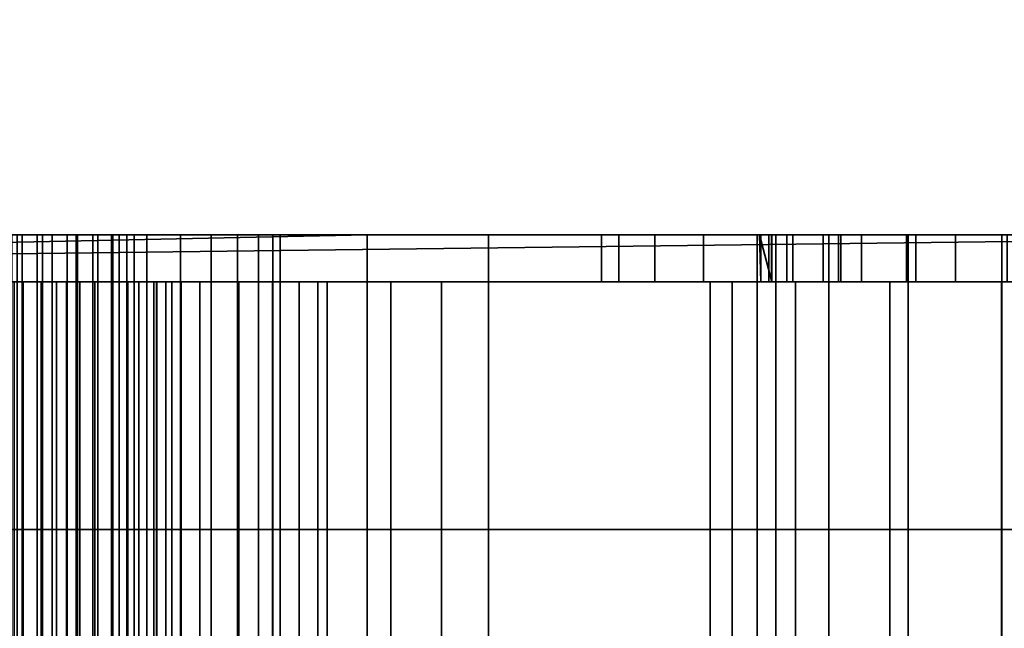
# Model space of a CAD drawing. Header units: millimetres. Extents: x -603 to 3703, y -121 to 193.
# Tile 36 of 256: x -375 to -354, y -20 to -7. Entities that reach past the tile are written whole.
import ezdxf

# ---------------------------------------------------------------- set-up
doc = ezdxf.new("R2010")
doc.units = ezdxf.units.MM
doc.layers.add('151', color=7, linetype='Continuous', true_color=0xffffff)

# ---------------------------------------------------------------- blocks, each defined once
blk = doc.blocks.new('UG_SURFACE_001')
at = {"layer": '151', "color": 252, "linetype": 'Continuous', "lineweight": 35}
for points in [[(603, -18, 2212.25), (603, 174.4, 2212.25), (-603, 174.4, 2212.25), (-603, -18, 2212.25)], [(-453, -18, 2062.25), (-453, 174.4, 2062.25), (453, 174.4, 2062.25), (453, -18, 2062.25)], [(603, -18, 2212.25), (-603, -18, 2212.25), (-453, -18, 2062.25), (453, -18, 2062.25)]]:
    blk.add_3dface(points, dxfattribs=at)
blk = doc.blocks.new('UG_SURFACE_002')
at = {"layer": '151', "color": 35, "linetype": 'Continuous', "lineweight": 35}
for points in [[(-409, -34, 2019), (409, -34, 2019), (409, 0, 2019), (-409, 0, 2019)], [(-409, -34), (-409, -2), (409, -2), (409, -34)]]:
    blk.add_3dface(points, dxfattribs=at)
blk = doc.blocks.new('UG_SURFACE_003')
at = {"layer": '151', "color": 252, "linetype": 'Continuous', "lineweight": 35}
for points in [[(-406, -11.75, 1756.9), (-375, -11.75, 1869.9), (-365, -11.75, 1859.9)], [(-365, -11.75, 1859.9), (-365, -11.75, 1766.9), (-375, -11.75, 1756.9), (-406, -11.75, 1756.9)], [(-403.3, -12.5, 967), (-406, -12.5, 967), (-406, -11.75, 967), (-367.575, -11.75, 967)], [(-406, -11.75, 266.9), (-375, -11.75, 379.9), (-365, -11.75, 369.9), (-365, -11.75, 276.9)], [(-365, -11.75, 276.9), (-375, -11.75, 266.9), (-406, -11.75, 266.9)], [(-367.575, -11.75, 1152), (-406, -11.75, 1152), (-406, -12.5, 1152), (-403.3, -12.5, 1152)], [(-403.3, -12.5, 1411), (-406, -12.5, 1411), (-406, -11.75, 1411), (-342.4, -11.75, 1411)], [(-406, -11.75, 1411), (-373.748, -11.75, 1429.479), (-372.252, -11.75, 1429.479), (-357.573, -11.75, 1417.427)], [(-357.573, -11.75, 1417.427), (-355.934, -11.75, 1416.331), (-406, -11.75, 1411)], [(-355.934, -11.75, 1416.331), (-354, -11.75, 1415.947), (-342.4, -11.75, 1411), (-406, -11.75, 1411)], [(-406, -11.75, 1411), (-375.116, -11.75, 1430.088), (-373.748, -11.75, 1429.479)], [(-406, -11.75, 1504.6), (-395.7, -11.75, 1504.6), (-373, -11.75, 1436.6), (-374.464, -11.75, 1436.289)], [(-374.464, -11.75, 1436.289), (-375.675, -11.75, 1435.409), (-406, -11.75, 1504.6)], [(-378.057, -11.75, 986.168), (-376.728, -11.75, 985.577), (-367.575, -11.75, 967), (-406, -11.75, 967)], [(-406, -11.75, 1033.95), (-367.575, -11.75, 1033.95), (-376, -11.75, 992.5), (-377.424, -11.75, 992.197)], [(-367.575, -11.75, 1033.95), (-406, -11.75, 1033.95), (-377.047, -11.75, 1085.577), (-375.591, -11.75, 1085.577)], [(-406, -11.75, 1152), (-367.575, -11.75, 1152), (-376.319, -11.75, 1092.5), (-377.742, -11.75, 1092.197)], [(-367.575, -27.25, 967), (-403.3, -26.5, 967), (-403.3, -12.5, 967), (-367.575, -11.75, 967)], [(-367.575, -11.75, 1152), (-403.3, -12.5, 1152), (-403.3, -26.5, 1152), (-367.575, -27.25, 1152)], [(-342.4, -11.75, 1411), (-342.4, -27.25, 1411), (-403.3, -26.5, 1411), (-403.3, -12.5, 1411)], [(-346.9, -27.25, 1506.1), (-346.9, -11.75, 1506.1), (-395.7, -11.75, 1506.1), (-395.7, -27.25, 1506.1)], [(-395.7, -11.75, 1506.1), (-346.9, -11.75, 1506.1), (-354, -11.75, 1449.65), (-357.524, -11.75, 1448.9)], [(-357.524, -11.75, 1448.9), (-360.437, -11.75, 1446.778), (-395.7, -11.75, 1506.1)], [(-371.536, -11.75, 1436.289), (-373, -11.75, 1436.6), (-395.7, -11.75, 1506.1), (-360.437, -11.75, 1446.778)], [(-395.7, -11.75, 1504.6), (-395.7, -11.75, 1506.1), (-373, -11.75, 1436.6)], [(-367.575, -11.75, 967), (-376.728, -11.75, 985.577), (-375.272, -11.75, 985.577)], [(-374.895, -11.75, 1092.197), (-376.319, -11.75, 1092.5), (-367.575, -11.75, 1152)], [(-376.319, -27.25, 1092.5), (-376.319, -11.75, 1092.5), (-374.895, -11.75, 1092.197), (-374.895, -27.25, 1092.197)], [(-374.576, -11.75, 992.197), (-376, -11.75, 992.5), (-367.575, -11.75, 1033.95)], [(-376, -27.25, 992.5), (-376, -11.75, 992.5), (-374.576, -11.75, 992.197), (-374.576, -27.25, 992.197)], [(-375.675, -27.25, 1435.409), (-375.675, -11.75, 1435.409), (-374.464, -11.75, 1436.289), (-374.464, -27.25, 1436.289)], [(-375.591, -11.75, 1085.577), (-374.262, -11.75, 1086.168), (-367.575, -11.75, 1033.95)], [(-374.262, -27.25, 1086.168), (-374.262, -11.75, 1086.168), (-375.591, -11.75, 1085.577), (-375.591, -27.25, 1085.577)], [(-367.575, -11.75, 967), (-375.272, -11.75, 985.577), (-373.943, -11.75, 986.168)], [(-373.943, -27.25, 986.168), (-373.943, -11.75, 986.168), (-375.272, -11.75, 985.577), (-375.272, -27.25, 985.577)], [(-373.748, -27.25, 1429.479), (-373.748, -11.75, 1429.479), (-375.116, -11.75, 1430.088), (-375.116, -27.25, 1430.088)], [(-375, -27.25, 1756.9), (-375, -11.75, 1756.9), (-365, -11.75, 1766.9), (-365, -27.25, 1766.9)], [(-365, -27.25, 1859.9), (-365, -11.75, 1859.9), (-375, -11.75, 1869.9), (-375, -27.25, 1869.9)], [(-375, -27.25, 266.9), (-375, -11.75, 266.9), (-365, -11.75, 276.9), (-365, -27.25, 276.9)], [(-365, -27.25, 369.9), (-365, -11.75, 369.9), (-375, -11.75, 379.9), (-375, -27.25, 379.9)], [(-367.575, -11.75, 1152), (-373.718, -11.75, 1091.342), (-374.895, -11.75, 1092.197)], [(-374.895, -27.25, 1092.197), (-374.895, -11.75, 1092.197), (-373.718, -11.75, 1091.342), (-373.718, -27.25, 1091.342)], [(-373.399, -11.75, 991.342), (-374.576, -11.75, 992.197), (-367.575, -11.75, 1033.95)], [(-374.576, -27.25, 992.197), (-374.576, -11.75, 992.197), (-373.399, -11.75, 991.342), (-373.399, -27.25, 991.342)], [(-374.464, -27.25, 1436.289), (-374.464, -11.75, 1436.289), (-373, -11.75, 1436.6), (-373, -27.25, 1436.6)], [(-367.575, -11.75, 1033.95), (-374.262, -11.75, 1086.168), (-373.288, -11.75, 1087.25)], [(-373.288, -27.25, 1087.25), (-373.288, -11.75, 1087.25), (-374.262, -11.75, 1086.168), (-374.262, -27.25, 1086.168)], [(-373.943, -11.75, 986.168), (-372.969, -11.75, 987.25), (-367.575, -11.75, 967)], [(-372.969, -27.25, 987.25), (-372.969, -11.75, 987.25), (-373.943, -11.75, 986.168), (-373.943, -27.25, 986.168)], [(-372.252, -27.25, 1429.479), (-372.252, -11.75, 1429.479), (-373.748, -11.75, 1429.479), (-373.748, -27.25, 1429.479)], [(-372.99, -11.75, 1090.082), (-373.718, -11.75, 1091.342), (-367.575, -11.75, 1152)], [(-373.718, -27.25, 1091.342), (-373.718, -11.75, 1091.342), (-372.99, -11.75, 1090.082), (-372.99, -27.25, 1090.082)], [(-372.671, -11.75, 990.082), (-373.399, -11.75, 991.342), (-367.575, -11.75, 1033.95)], [(-373.399, -27.25, 991.342), (-373.399, -11.75, 991.342), (-372.671, -11.75, 990.082), (-372.671, -27.25, 990.082)], [(-373.288, -11.75, 1087.25), (-372.838, -11.75, 1088.634), (-367.575, -11.75, 1033.95)], [(-372.838, -27.25, 1088.634), (-372.838, -11.75, 1088.634), (-373.288, -11.75, 1087.25), (-373.288, -27.25, 1087.25)], [(-373, -27.25, 1436.6), (-373, -11.75, 1436.6), (-371.536, -11.75, 1436.289), (-371.536, -27.25, 1436.289)], [(-372.838, -11.75, 1088.634), (-372.99, -11.75, 1090.082), (-367.575, -11.75, 1152)], [(-372.99, -27.25, 1090.082), (-372.99, -11.75, 1090.082), (-372.838, -11.75, 1088.634), (-372.838, -27.25, 1088.634)], [(-367.575, -11.75, 967), (-372.969, -11.75, 987.25), (-372.519, -11.75, 988.634)], [(-372.519, -27.25, 988.634), (-372.519, -11.75, 988.634), (-372.969, -11.75, 987.25), (-372.969, -27.25, 987.25)], [(-367.575, -11.75, 1152), (-367.575, -11.75, 1033.95), (-372.838, -11.75, 1088.634)], [(-372.519, -11.75, 988.634), (-372.671, -11.75, 990.082), (-367.575, -11.75, 1033.95), (-367.575, -11.75, 967)], [(-372.671, -27.25, 990.082), (-372.671, -11.75, 990.082), (-372.519, -11.75, 988.634), (-372.519, -27.25, 988.634)], [(-359.053, -11.75, 1421), (-372.252, -11.75, 1429.479), (-370.884, -11.75, 1430.088)], [(-359.053, -11.75, 1421), (-358.669, -11.75, 1419.066), (-372.252, -11.75, 1429.479)], [(-358.669, -11.75, 1419.066), (-357.573, -11.75, 1417.427), (-372.252, -11.75, 1429.479)], [(-370.884, -27.25, 1430.088), (-370.884, -11.75, 1430.088), (-372.252, -11.75, 1429.479), (-372.252, -27.25, 1429.479)], [(-360.437, -11.75, 1446.778), (-362.233, -11.75, 1443.655), (-370.325, -11.75, 1435.409), (-371.536, -11.75, 1436.289)], [(-371.536, -27.25, 1436.289), (-371.536, -11.75, 1436.289), (-370.325, -11.75, 1435.409), (-370.325, -27.25, 1435.409)], [(-370.884, -11.75, 1430.088), (-361.475, -11.75, 1436.647), (-359.053, -11.75, 1433.98), (-359.053, -11.75, 1421)], [(-361.475, -11.75, 1436.647), (-370.884, -11.75, 1430.088), (-369.882, -11.75, 1431.2)], [(-369.882, -27.25, 1431.2), (-369.882, -11.75, 1431.2), (-370.884, -11.75, 1430.088), (-370.884, -27.25, 1430.088)], [(-369.576, -11.75, 1434.112), (-370.325, -11.75, 1435.409), (-362.233, -11.75, 1443.655)], [(-370.325, -27.25, 1435.409), (-370.325, -11.75, 1435.409), (-369.576, -11.75, 1434.112), (-369.576, -27.25, 1434.112)], [(-369.882, -11.75, 1431.2), (-362.233, -11.75, 1443.655), (-362.6, -11.75, 1440.07)], [(-362.233, -11.75, 1443.655), (-369.882, -11.75, 1431.2), (-369.42, -11.75, 1432.624)], [(-369.882, -11.75, 1431.2), (-362.6, -11.75, 1440.07), (-361.475, -11.75, 1436.647)], [(-369.42, -27.25, 1432.624), (-369.42, -11.75, 1432.624), (-369.882, -11.75, 1431.2), (-369.882, -27.25, 1431.2)], [(-362.233, -11.75, 1443.655), (-369.42, -11.75, 1432.624), (-369.576, -11.75, 1434.112)], [(-369.576, -27.25, 1434.112), (-369.576, -11.75, 1434.112), (-369.42, -11.75, 1432.624), (-369.42, -27.25, 1432.624)], [(-367.575, -11.75, 967), (-347.5, -11.75, 967), (-347.5, -27.25, 967), (-367.575, -27.25, 967)], [(-367.575, -27.25, 1152), (-359.3, -27.25, 1152), (-359.3, -11.75, 1152), (-367.575, -11.75, 1152)], [(-339.5, -11.75, 1033.95), (-367.575, -11.75, 1033.95), (-355.092, -11.75, 1062.365), (-352.908, -11.75, 1062.365)], [(-367.575, -11.75, 1033.95), (-357.086, -11.75, 1063.253), (-355.092, -11.75, 1062.365)], [(-367.575, -11.75, 1033.95), (-367.575, -11.75, 1152), (-358.993, -11.75, 1069.122), (-359.25, -11.75, 1067.5)], [(-367.575, -11.75, 1033.95), (-358.547, -11.75, 1064.875), (-357.086, -11.75, 1063.253)], [(-359.25, -11.75, 1067.5), (-359.221, -11.75, 1066.951), (-367.575, -11.75, 1033.95)], [(-367.575, -11.75, 1152), (-357.902, -11.75, 1071.013), (-358.993, -11.75, 1069.122)], [(-367.575, -11.75, 1152), (-359, -11.75, 1094), (-359, -11.75, 1084)], [(-367.575, -11.75, 1152), (-359.3, -11.75, 1152), (-359.3, -11.75, 1132)], [(-359.221, -11.75, 1066.951), (-358.547, -11.75, 1064.875), (-367.575, -11.75, 1033.95)], [(-359, -11.75, 1084), (-357.902, -11.75, 1071.013), (-367.575, -11.75, 1152)], [(-359.3, -11.75, 1132), (-358.905, -11.75, 1130.013), (-359, -11.75, 1094), (-367.575, -11.75, 1152)], [(-347.5, -11.75, 967), (-367.575, -11.75, 967), (-355.934, -11.75, 972.331), (-354, -11.75, 971.947)], [(-367.575, -11.75, 967), (-358.669, -11.75, 975.066), (-357.573, -11.75, 973.427)], [(-367.575, -11.75, 967), (-361.475, -11.75, 992.647), (-359.053, -11.75, 989.98), (-359.053, -11.75, 977)], [(-359.053, -11.75, 977), (-358.669, -11.75, 975.066), (-367.575, -11.75, 967)], [(-357.573, -11.75, 973.427), (-355.934, -11.75, 972.331), (-367.575, -11.75, 967)], [(-367.575, -11.75, 967), (-362.6, -11.75, 996.07), (-361.475, -11.75, 992.647)], [(-367.575, -11.75, 967), (-367.575, -11.75, 1033.95), (-362.233, -11.75, 999.655), (-362.6, -11.75, 996.07)], [(-367.575, -11.75, 1033.95), (-354, -11.75, 1005.65), (-357.524, -11.75, 1004.9)], [(-357.524, -11.75, 1004.9), (-360.437, -11.75, 1002.779), (-367.575, -11.75, 1033.95)], [(-360.437, -11.75, 1002.779), (-362.233, -11.75, 999.655), (-367.575, -11.75, 1033.95)], [(-350.476, -11.75, 1004.9), (-354, -11.75, 1005.65), (-367.575, -11.75, 1033.95), (-339.5, -11.75, 1033.95)], [(-365, -27.25, 1766.9), (-365, -11.75, 1766.9), (-365, -11.75, 1859.9), (-365, -27.25, 1859.9)], [(-365, -27.25, 276.9), (-365, -11.75, 276.9), (-365, -11.75, 369.9), (-365, -27.25, 369.9)], [(-362.6, -12.75, 1440.07), (-362.6, -11.75, 1440.07), (-362.233, -11.75, 1443.655), (-362.233, -12.75, 1443.655)], [(-361.475, -12.75, 1436.647), (-361.475, -11.75, 1436.647), (-362.6, -11.75, 1440.07), (-362.6, -12.75, 1440.07)], [(-362.6, -12.75, 996.07), (-362.6, -11.75, 996.07), (-362.233, -11.75, 999.655), (-362.233, -12.75, 999.655)], [(-361.475, -12.75, 992.647), (-361.475, -11.75, 992.647), (-362.6, -11.75, 996.07), (-362.6, -12.75, 996.07)], [(-362.233, -12.75, 1443.655), (-362.233, -11.75, 1443.655), (-360.437, -11.75, 1446.778), (-360.437, -12.75, 1446.778)], [(-362.233, -12.75, 999.655), (-362.233, -11.75, 999.655), (-360.437, -11.75, 1002.779), (-360.437, -12.75, 1002.779)], [(-359.053, -12.75, 1433.98), (-359.053, -11.75, 1433.98), (-361.475, -11.75, 1436.647), (-361.475, -12.75, 1436.647)], [(-359.053, -12.75, 989.98), (-359.053, -11.75, 989.98), (-361.475, -11.75, 992.647), (-361.475, -12.75, 992.647)], [(-360.437, -12.75, 1446.778), (-360.437, -11.75, 1446.778), (-357.524, -11.75, 1448.9), (-357.524, -12.75, 1448.9)], [(-360.437, -12.75, 1002.779), (-360.437, -11.75, 1002.779), (-357.524, -11.75, 1004.9), (-357.524, -12.75, 1004.9)], [(-359.3, -27.25, 1132), (-359.3, -11.75, 1132), (-359.3, -11.75, 1152), (-359.3, -27.25, 1152)], [(-358.905, -27.25, 1130.013), (-358.905, -11.75, 1130.013), (-359.3, -11.75, 1132), (-359.3, -27.25, 1132)], [(-358.993, -12.75, 1069.122), (-359.221, -12.75, 1066.951), (-359.25, -11.75, 1067.5)], [(-359.221, -12.75, 1066.951), (-359.221, -11.75, 1066.951), (-359.25, -11.75, 1067.5)], [(-359.25, -11.75, 1067.5), (-358.993, -11.75, 1069.122), (-358.993, -12.75, 1069.122)], [(-358.547, -12.75, 1064.875), (-358.547, -11.75, 1064.875), (-359.221, -11.75, 1066.951), (-359.221, -12.75, 1066.951)], [(-359.053, -12.75, 1433.98), (-359.053, -12.75, 1421), (-359.053, -11.75, 1421), (-359.053, -11.75, 1433.98)], [(-358.669, -12.75, 1419.066), (-358.669, -11.75, 1419.066), (-359.053, -11.75, 1421), (-359.053, -12.75, 1421)], [(-359.053, -12.75, 989.98), (-359.053, -12.75, 977), (-359.053, -11.75, 977), (-359.053, -11.75, 989.98)], [(-358.669, -12.75, 975.066), (-358.669, -11.75, 975.066), (-359.053, -11.75, 977), (-359.053, -12.75, 977)], [(-359, -11.75, 1084), (-354, -11.75, 1072.75), (-356.135, -11.75, 1072.296)], [(-359, -11.75, 1094), (-356.099, -11.75, 1127.2), (-354.113, -11.75, 1126.8)], [(-358.905, -11.75, 1130.013), (-357.782, -11.75, 1128.328), (-359, -11.75, 1094)], [(-359, -11.75, 1084), (-356.135, -11.75, 1072.296), (-357.902, -11.75, 1071.013)], [(-357.782, -11.75, 1128.328), (-356.099, -11.75, 1127.2), (-359, -11.75, 1094)], [(-351.865, -11.75, 1072.296), (-354, -11.75, 1072.75), (-359, -11.75, 1084), (-349, -11.75, 1084)], [(-354.113, -11.75, 1126.8), (-352.125, -11.75, 1127.19), (-349, -11.75, 1094), (-359, -11.75, 1094)], [(-349, -12.75, 1094), (-359, -12.75, 1094), (-359, -11.75, 1094), (-349, -11.75, 1094)], [(-359, -12.75, 1094), (-359, -12.75, 1084), (-359, -11.75, 1084), (-359, -11.75, 1094)], [(-359, -12.75, 1084), (-349, -12.75, 1084), (-349, -11.75, 1084), (-359, -11.75, 1084)], [(-358.993, -12.75, 1069.122), (-358.993, -11.75, 1069.122), (-357.902, -11.75, 1071.013), (-357.902, -12.75, 1071.013)], [(-357.782, -27.25, 1128.328), (-357.782, -11.75, 1128.328), (-358.905, -11.75, 1130.013), (-358.905, -27.25, 1130.013)], [(-357.573, -12.75, 1417.427), (-357.573, -11.75, 1417.427), (-358.669, -11.75, 1419.066), (-358.669, -12.75, 1419.066)], [(-357.573, -12.75, 973.427), (-357.573, -11.75, 973.427), (-358.669, -11.75, 975.066), (-358.669, -12.75, 975.066)], [(-357.086, -12.75, 1063.253), (-357.086, -11.75, 1063.253), (-358.547, -11.75, 1064.875), (-358.547, -12.75, 1064.875)], [(-357.902, -12.75, 1071.013), (-357.902, -11.75, 1071.013), (-356.135, -11.75, 1072.296), (-356.135, -12.75, 1072.296)], [(-356.099, -27.25, 1127.2), (-356.099, -11.75, 1127.2), (-357.782, -11.75, 1128.328), (-357.782, -27.25, 1128.328)], [(-355.934, -12.75, 1416.331), (-355.934, -11.75, 1416.331), (-357.573, -11.75, 1417.427), (-357.573, -12.75, 1417.427)], [(-355.934, -12.75, 972.331), (-355.934, -11.75, 972.331), (-357.573, -11.75, 973.427), (-357.573, -12.75, 973.427)], [(-357.524, -12.75, 1448.9), (-357.524, -11.75, 1448.9), (-354, -11.75, 1449.65), (-354, -12.75, 1449.65)], [(-357.524, -12.75, 1004.9), (-357.524, -11.75, 1004.9), (-354, -11.75, 1005.65), (-354, -12.75, 1005.65)], [(-355.092, -12.75, 1062.365), (-355.092, -11.75, 1062.365), (-357.086, -11.75, 1063.253), (-357.086, -12.75, 1063.253)], [(-356.135, -12.75, 1072.296), (-356.135, -11.75, 1072.296), (-354, -11.75, 1072.75), (-354, -12.75, 1072.75)], [(-354.113, -27.25, 1126.8), (-354.113, -11.75, 1126.8), (-356.099, -11.75, 1127.2), (-356.099, -27.25, 1127.2)], [(-354, -12.75, 1415.947), (-354, -11.75, 1415.947), (-355.934, -11.75, 1416.331), (-355.934, -12.75, 1416.331)], [(-354, -12.75, 971.947), (-354, -11.75, 971.947), (-355.934, -11.75, 972.331), (-355.934, -12.75, 972.331)], [(-352.908, -12.75, 1062.365), (-352.908, -11.75, 1062.365), (-355.092, -11.75, 1062.365), (-355.092, -12.75, 1062.365)], [(-352.125, -27.25, 1127.19), (-352.125, -11.75, 1127.19), (-354.113, -11.75, 1126.8), (-354.113, -27.25, 1126.8)], [(-408, -12.75, 1412), (-355.934, -12.75, 1416.331), (-357.573, -12.75, 1417.427)], [(-377.375, -12.75, 1434.421), (-376.418, -12.75, 1436.078), (-347.9, -12.75, 1503.6), (-408, -12.75, 1412)], [(-408, -12.75, 1412), (-342.814, -12.75, 1412), (-354, -12.75, 1415.947), (-355.934, -12.75, 1416.331)], [(-357.573, -12.75, 1417.427), (-372.044, -12.75, 1428.501), (-373.956, -12.75, 1428.501), (-408, -12.75, 1412)], [(-373.956, -12.75, 1428.501), (-375.704, -12.75, 1429.278), (-408, -12.75, 1412)], [(-408, -12.75, 1412), (-347.9, -12.75, 1503.6), (-394.7, -12.75, 1503.6)], [(-342.814, -26.25, 1412), (-342.814, -12.75, 1412), (-408, -12.75, 1412), (-408, -26.25, 1412)], [(-367.075, -12.75, 1033.95), (-408, -12.75, 1033.95), (-377.83, -12.75, 993.111), (-376, -12.75, 993.5)], [(-376.936, -12.75, 984.598), (-378.645, -12.75, 985.359), (-408, -12.75, 968), (-367.075, -12.75, 968)], [(-408, -12.75, 1033.95), (-367.075, -12.75, 1033.95), (-375.383, -12.75, 1084.598), (-377.255, -12.75, 1084.598)], [(-367.075, -12.75, 1151), (-408, -12.75, 1151), (-378.149, -12.75, 1093.111), (-376.319, -12.75, 1093.5)], [(-367.075, -12.75, 968), (-408, -12.75, 968), (-408, -26.25, 968), (-367.075, -26.25, 968)], [(-367.075, -26.25, 1151), (-408, -26.25, 1151), (-408, -12.75, 1151), (-367.075, -12.75, 1151)], [(-403.3, -12.75, 1757.9), (-375.414, -12.75, 1757.9), (-366, -12.75, 1767.314)], [(-366, -12.75, 1767.314), (-366, -12.75, 1859.486), (-375.414, -12.75, 1868.9), (-403.3, -12.75, 1757.9)], [(-403.3, -12.75, 267.9), (-375.414, -12.75, 267.9), (-366, -12.75, 277.314)], [(-366, -12.75, 277.314), (-366, -12.75, 369.486), (-375.414, -12.75, 378.9), (-403.3, -12.75, 267.9)], [(-347.9, -12.75, 1503.6), (-347.9, -12.75, 1505.1), (-394.7, -12.75, 1505.1), (-394.7, -12.75, 1503.6)], [(-394.7, -26.25, 1505.1), (-394.7, -12.75, 1505.1), (-347.9, -12.75, 1505.1), (-347.9, -26.25, 1505.1)], [(-367.075, -12.75, 968), (-375.064, -12.75, 984.598), (-376.936, -12.75, 984.598)], [(-347.9, -12.75, 1503.6), (-376.418, -12.75, 1436.078), (-374.871, -12.75, 1437.202)], [(-374.871, -26.25, 1437.202), (-374.871, -12.75, 1437.202), (-376.418, -12.75, 1436.078), (-376.418, -26.25, 1436.078)], [(-367.075, -12.75, 1151), (-376.319, -12.75, 1093.5), (-374.489, -12.75, 1093.111)], [(-374.489, -26.25, 1093.111), (-374.489, -12.75, 1093.111), (-376.319, -12.75, 1093.5), (-376.319, -26.25, 1093.5)], [(-376, -12.75, 993.5), (-374.17, -12.75, 993.111), (-367.075, -12.75, 1033.95)], [(-374.17, -26.25, 993.111), (-374.17, -12.75, 993.111), (-376, -12.75, 993.5), (-376, -26.25, 993.5)], [(-375.704, -26.25, 1429.278), (-375.704, -12.75, 1429.278), (-373.956, -12.75, 1428.501), (-373.956, -26.25, 1428.501)], [(-366, -26.25, 1767.314), (-366, -12.75, 1767.314), (-375.414, -12.75, 1757.9), (-375.414, -26.25, 1757.9)], [(-375.414, -26.25, 1868.9), (-375.414, -12.75, 1868.9), (-366, -12.75, 1859.486), (-366, -26.25, 1859.486)], [(-366, -26.25, 277.314), (-366, -12.75, 277.314), (-375.414, -12.75, 267.9), (-375.414, -26.25, 267.9)], [(-375.414, -26.25, 378.9), (-375.414, -12.75, 378.9), (-366, -12.75, 369.486), (-366, -26.25, 369.486)], [(-373.674, -12.75, 1085.359), (-375.383, -12.75, 1084.598), (-367.075, -12.75, 1033.95)], [(-375.383, -26.25, 1084.598), (-375.383, -12.75, 1084.598), (-373.674, -12.75, 1085.359), (-373.674, -26.25, 1085.359)], [(-373.355, -12.75, 985.359), (-375.064, -12.75, 984.598), (-367.075, -12.75, 968)], [(-375.064, -26.25, 984.598), (-375.064, -12.75, 984.598), (-373.355, -12.75, 985.359), (-373.355, -26.25, 985.359)], [(-362.6, -12.75, 1440.07), (-374.871, -12.75, 1437.202), (-373, -12.75, 1437.6)], [(-374.871, -12.75, 1437.202), (-362.233, -12.75, 1443.655), (-360.437, -12.75, 1446.778), (-347.9, -12.75, 1503.6)], [(-362.6, -12.75, 1440.07), (-362.233, -12.75, 1443.655), (-374.871, -12.75, 1437.202)], [(-373, -26.25, 1437.6), (-373, -12.75, 1437.6), (-374.871, -12.75, 1437.202), (-374.871, -26.25, 1437.202)], [(-374.489, -12.75, 1093.111), (-372.975, -12.75, 1092.011), (-367.075, -12.75, 1151)], [(-372.975, -26.25, 1092.011), (-372.975, -12.75, 1092.011), (-374.489, -12.75, 1093.111), (-374.489, -26.25, 1093.111)], [(-367.075, -12.75, 1033.95), (-374.17, -12.75, 993.111), (-372.656, -12.75, 992.011)], [(-372.656, -26.25, 992.011), (-372.656, -12.75, 992.011), (-374.17, -12.75, 993.111), (-374.17, -26.25, 993.111)], [(-373.956, -26.25, 1428.501), (-373.956, -12.75, 1428.501), (-372.044, -12.75, 1428.501), (-372.044, -26.25, 1428.501)], [(-367.075, -12.75, 1033.95), (-372.422, -12.75, 1086.75), (-373.674, -12.75, 1085.359)], [(-373.674, -26.25, 1085.359), (-373.674, -12.75, 1085.359), (-372.422, -12.75, 1086.75), (-372.422, -26.25, 1086.75)], [(-372.103, -12.75, 986.75), (-373.355, -12.75, 985.359), (-367.075, -12.75, 968)], [(-373.355, -26.25, 985.359), (-373.355, -12.75, 985.359), (-372.103, -12.75, 986.75), (-372.103, -26.25, 986.75)], [(-373, -12.75, 1437.6), (-371.129, -12.75, 1437.202), (-362.6, -12.75, 1440.07)], [(-371.129, -26.25, 1437.202), (-371.129, -12.75, 1437.202), (-373, -12.75, 1437.6), (-373, -26.25, 1437.6)], [(-367.075, -12.75, 1151), (-372.975, -12.75, 1092.011), (-372.039, -12.75, 1090.391)], [(-372.039, -26.25, 1090.391), (-372.039, -12.75, 1090.391), (-372.975, -12.75, 1092.011), (-372.975, -26.25, 1092.011)], [(-372.656, -12.75, 992.011), (-371.72, -12.75, 990.391), (-367.075, -12.75, 1033.95)], [(-371.72, -26.25, 990.391), (-371.72, -12.75, 990.391), (-372.656, -12.75, 992.011), (-372.656, -26.25, 992.011)], [(-371.844, -12.75, 1088.53), (-372.422, -12.75, 1086.75), (-367.075, -12.75, 1033.95)], [(-372.422, -26.25, 1086.75), (-372.422, -12.75, 1086.75), (-371.844, -12.75, 1088.53), (-371.844, -26.25, 1088.53)], [(-371.525, -12.75, 988.53), (-372.103, -12.75, 986.75), (-367.075, -12.75, 968)], [(-372.103, -26.25, 986.75), (-372.103, -12.75, 986.75), (-371.525, -12.75, 988.53), (-371.525, -26.25, 988.53)], [(-370.296, -12.75, 1429.278), (-372.044, -12.75, 1428.501), (-357.573, -12.75, 1417.427)], [(-372.044, -26.25, 1428.501), (-372.044, -12.75, 1428.501), (-370.296, -12.75, 1429.278), (-370.296, -26.25, 1429.278)], [(-367.075, -12.75, 1151), (-372.039, -12.75, 1090.391), (-371.844, -12.75, 1088.53)], [(-371.844, -26.25, 1088.53), (-371.844, -12.75, 1088.53), (-372.039, -12.75, 1090.391), (-372.039, -26.25, 1090.391)], [(-371.844, -12.75, 1088.53), (-367.075, -12.75, 1033.95), (-367.075, -12.75, 1151)], [(-367.075, -12.75, 968), (-367.075, -12.75, 1033.95), (-371.72, -12.75, 990.391), (-371.525, -12.75, 988.53)], [(-371.525, -26.25, 988.53), (-371.525, -12.75, 988.53), (-371.72, -12.75, 990.391), (-371.72, -26.25, 990.391)], [(-371.129, -12.75, 1437.202), (-369.582, -12.75, 1436.078), (-362.6, -12.75, 1440.07)], [(-369.582, -26.25, 1436.078), (-369.582, -12.75, 1436.078), (-371.129, -12.75, 1437.202), (-371.129, -26.25, 1437.202)], [(-370.296, -12.75, 1429.278), (-357.573, -12.75, 1417.427), (-358.669, -12.75, 1419.066)], [(-358.669, -12.75, 1419.066), (-359.053, -12.75, 1421), (-369.016, -12.75, 1430.7), (-370.296, -12.75, 1429.278)], [(-370.296, -26.25, 1429.278), (-370.296, -12.75, 1429.278), (-369.016, -12.75, 1430.7), (-369.016, -26.25, 1430.7)], [(-361.475, -12.75, 1436.647), (-362.6, -12.75, 1440.07), (-369.582, -12.75, 1436.078), (-368.625, -12.75, 1434.421)], [(-368.625, -26.25, 1434.421), (-368.625, -12.75, 1434.421), (-369.582, -12.75, 1436.078), (-369.582, -26.25, 1436.078)], [(-368.425, -12.75, 1432.519), (-369.016, -12.75, 1430.7), (-359.053, -12.75, 1421)], [(-369.016, -26.25, 1430.7), (-369.016, -12.75, 1430.7), (-368.425, -12.75, 1432.519), (-368.425, -26.25, 1432.519)], [(-368.625, -12.75, 1434.421), (-368.425, -12.75, 1432.519), (-361.475, -12.75, 1436.647)], [(-368.425, -26.25, 1432.519), (-368.425, -12.75, 1432.519), (-368.625, -12.75, 1434.421), (-368.625, -26.25, 1434.421)], [(-359.053, -12.75, 1421), (-359.053, -12.75, 1433.98), (-361.475, -12.75, 1436.647), (-368.425, -12.75, 1432.519)], [(-367.075, -12.75, 1151), (-359, -12.75, 1094), (-359.83, -12.75, 1129.631), (-360.3, -12.75, 1132)], [(-367.075, -12.75, 1033.95), (-358.547, -12.75, 1064.875), (-359.221, -12.75, 1066.951)], [(-367.075, -12.75, 1033.95), (-340.5, -12.75, 1033.95), (-352.908, -12.75, 1062.365), (-355.092, -12.75, 1062.365)], [(-360.3, -12.75, 1132), (-360.3, -12.75, 1151), (-367.075, -12.75, 1151)], [(-359.221, -12.75, 1066.951), (-358.993, -12.75, 1069.122), (-359, -12.75, 1084), (-367.075, -12.75, 1033.95)], [(-355.092, -12.75, 1062.365), (-357.086, -12.75, 1063.253), (-367.075, -12.75, 1033.95)], [(-367.075, -12.75, 1151), (-367.075, -12.75, 1033.95), (-359, -12.75, 1084), (-359, -12.75, 1094)], [(-357.086, -12.75, 1063.253), (-358.547, -12.75, 1064.875), (-367.075, -12.75, 1033.95)], [(-367.075, -12.75, 968), (-358.669, -12.75, 975.066), (-359.053, -12.75, 977)], [(-367.075, -12.75, 968), (-355.934, -12.75, 972.331), (-357.573, -12.75, 973.427)], [(-357.573, -12.75, 973.427), (-358.669, -12.75, 975.066), (-367.075, -12.75, 968)], [(-340.5, -12.75, 1033.95), (-367.075, -12.75, 1033.95), (-354, -12.75, 1005.65), (-350.476, -12.75, 1004.9)], [(-367.075, -12.75, 1033.95), (-360.437, -12.75, 1002.779), (-357.524, -12.75, 1004.9)], [(-367.075, -12.75, 968), (-347.914, -12.75, 968), (-354, -12.75, 971.947), (-355.934, -12.75, 972.331)], [(-357.524, -12.75, 1004.9), (-354, -12.75, 1005.65), (-367.075, -12.75, 1033.95)], [(-359.053, -12.75, 977), (-359.053, -12.75, 989.98), (-361.475, -12.75, 992.647), (-367.075, -12.75, 968)], [(-367.075, -12.75, 1033.95), (-362.233, -12.75, 999.655), (-360.437, -12.75, 1002.779)], [(-361.475, -12.75, 992.647), (-362.6, -12.75, 996.07), (-367.075, -12.75, 968)], [(-362.6, -12.75, 996.07), (-362.233, -12.75, 999.655), (-367.075, -12.75, 1033.95), (-367.075, -12.75, 968)], [(-367.075, -26.25, 968), (-347.914, -26.25, 968), (-347.914, -12.75, 968), (-367.075, -12.75, 968)], [(-367.075, -12.75, 1151), (-360.3, -12.75, 1151), (-360.3, -26.25, 1151), (-367.075, -26.25, 1151)], [(-366, -26.25, 1859.486), (-366, -12.75, 1859.486), (-366, -12.75, 1767.314), (-366, -26.25, 1767.314)], [(-366, -26.25, 369.486), (-366, -12.75, 369.486), (-366, -12.75, 277.314), (-366, -26.25, 277.314)], [(-347.9, -12.75, 1503.6), (-360.437, -12.75, 1446.778), (-357.524, -12.75, 1448.9)], [(-360.3, -26.25, 1151), (-360.3, -12.75, 1151), (-360.3, -12.75, 1132), (-360.3, -26.25, 1132)], [(-360.3, -26.25, 1132), (-360.3, -12.75, 1132), (-359.83, -12.75, 1129.631), (-359.83, -26.25, 1129.631)], [(-358.49, -12.75, 1127.621), (-359.83, -12.75, 1129.631), (-359, -12.75, 1094)], [(-359.83, -26.25, 1129.631), (-359.83, -12.75, 1129.631), (-358.49, -12.75, 1127.621), (-358.49, -26.25, 1127.621)], [(-359, -12.75, 1094), (-349, -12.75, 1094), (-351.745, -12.75, 1126.265), (-354.116, -12.75, 1125.8)], [(-359, -12.75, 1094), (-356.483, -12.75, 1126.276), (-358.49, -12.75, 1127.621)], [(-354.116, -12.75, 1125.8), (-356.483, -12.75, 1126.276), (-359, -12.75, 1094)], [(-359, -12.75, 1084), (-358.993, -12.75, 1069.122), (-357.902, -12.75, 1071.013)], [(-357.902, -12.75, 1071.013), (-349, -12.75, 1084), (-359, -12.75, 1084)], [(-358.49, -26.25, 1127.621), (-358.49, -12.75, 1127.621), (-356.483, -12.75, 1126.276), (-356.483, -26.25, 1126.276)], [(-349, -12.75, 1084), (-357.902, -12.75, 1071.013), (-356.135, -12.75, 1072.296)], [(-357.524, -12.75, 1448.9), (-354, -12.75, 1449.65), (-347.9, -12.75, 1503.6)], [(-356.483, -26.25, 1126.276), (-356.483, -12.75, 1126.276), (-354.116, -12.75, 1125.8), (-354.116, -26.25, 1125.8)], [(-356.135, -12.75, 1072.296), (-354, -12.75, 1072.75), (-349, -12.75, 1084)], [(-354.116, -26.25, 1125.8), (-354.116, -12.75, 1125.8), (-351.745, -12.75, 1126.265), (-351.745, -26.25, 1126.265)]]:
    blk.add_3dface(points, dxfattribs=at)
blk = doc.blocks.new('UG_SURFACE_007')
at = {"layer": '151', "color": 252, "linetype": 'Continuous', "lineweight": 35}
for points in [[(-397, 4.014, -7.75), (-412, 4.014, -7.75), (-412, -24.953, -7.75), (412, -24.953, -7.75)], [(-397, 4.014, -8.75), (397, 4.014, -8.75), (-412, -24.953, -8.75)], [(397, 4.014, -8.75), (412, 4.014, -8.75), (412, -24.953, -8.75), (-412, -24.953, -8.75)], [(397, 4.014, -7.75), (-397, 4.014, -7.75), (412, -24.953, -7.75)]]:
    blk.add_3dface(points, dxfattribs=at)
blk = doc.blocks.new('UG_SURFACE_035')
at = {"layer": '151', "color": 252, "linetype": 'Continuous', "lineweight": 35}
for points in [[(-414.5, -29.92, 2023.75), (414.5, -29.92, 2023.75), (414.5, 14.42, 2023.75), (-414.5, 14.42, 2023.75)], [(-413, -29.92, 2022.25), (-413, 14.42, 2022.25), (413, 14.42, 2022.25), (413, -29.92, 2022.25)], [(-468, -18, 2077.25), (468, -18, 2077.25), (466.5, -18, 2075.75), (-466.5, -18, 2075.75)], [(-468, -18, 2077.25), (-468, -29.92, 2077.25), (468, -29.92, 2077.25), (468, -18, 2077.25)], [(-466.5, -18, 2075.75), (466.5, -18, 2075.75), (466.5, -29.92, 2075.75), (-466.5, -29.92, 2075.75)]]:
    blk.add_3dface(points, dxfattribs=at)

msp = doc.modelspace()

# ---------------------------------------------------------------- linework, layer by layer
at = {"layer": '151', "color": 252, "linetype": 'Continuous', "lineweight": 35}
for p, q in [((-347.5, -11.75, 967), (-406, -11.75, 967)), ((-406, -11.75, 1152), (-359.3, -11.75, 1152)), ((-342.4, -11.75, 1411), (-406, -11.75, 1411)), ((-395.7, -11.75, 1506.1), (-346.9, -11.75, 1506.1)), ((-375, -11.75, 1869.9), (-365, -11.75, 1859.9)), ((-375, -11.75, 379.9), (-365, -11.75, 369.9)), ((-365, -11.75, 1766.9), (-375, -11.75, 1756.9)), ((-365, -11.75, 276.9), (-375, -11.75, 266.9)), ((-365, -11.75, 1766.9), (-365, -27.25, 1766.9)), ((-365, -11.75, 369.9), (-365, -27.25, 369.9)), ((-365, -11.75, 276.9), (-365, -27.25, 276.9)), ((-365, -11.75, 1859.9), (-365, -11.75, 1766.9)), ((-365, -11.75, 1859.9), (-365, -27.25, 1859.9)), ((-365, -11.75, 369.9), (-365, -11.75, 276.9)), ((-359.3, -11.75, 1132), (-359.3, -27.25, 1132)), ((-359.3, -11.75, 1152), (-359.3, -11.75, 1132)), ((-359.3, -11.75, 1152), (-359.3, -27.25, 1152)), ((-359.053, -11.75, 989.98), (-359.053, -12.75, 989.98)), ((-359.053, -11.75, 977), (-359.053, -12.75, 977)), ((-359.053, -11.75, 1433.98), (-359.053, -12.75, 1433.98)), ((-359.053, -11.75, 1433.98), (-359.053, -11.75, 1421)), ((-359.053, -11.75, 1421), (-359.053, -12.75, 1421)), ((-359.053, -11.75, 989.98), (-359.053, -11.75, 977)), ((-349, -11.75, 1094), (-359, -11.75, 1094)), ((-359, -11.75, 1094), (-359, -11.75, 1084)), ((-359, -11.75, 1094), (-359, -12.75, 1094)), ((-359, -11.75, 1084), (-359, -12.75, 1084)), ((-359, -11.75, 1084), (-349, -11.75, 1084)), ((-342.814, -12.75, 1412), (-408, -12.75, 1412)), ((-347.914, -12.75, 968), (-408, -12.75, 968)), ((-408, -12.75, 1151), (-360.3, -12.75, 1151)), ((-394.7, -12.75, 1505.1), (-347.9, -12.75, 1505.1)), ((-366, -12.75, 1767.314), (-375.414, -12.75, 1757.9)), ((-366, -12.75, 277.314), (-375.414, -12.75, 267.9)), ((-375.414, -12.75, 1868.9), (-366, -12.75, 1859.486)), ((-375.414, -12.75, 378.9), (-366, -12.75, 369.486)), ((-366, -12.75, 1859.486), (-366, -26.25, 1859.486)), ((-366, -12.75, 1859.486), (-366, -12.75, 1767.314)), ((-366, -12.75, 369.486), (-366, -26.25, 369.486)), ((-366, -12.75, 1767.314), (-366, -26.25, 1767.314)), ((-366, -12.75, 369.486), (-366, -12.75, 277.314)), ((-366, -12.75, 277.314), (-366, -26.25, 277.314)), ((-360.3, -12.75, 1151), (-360.3, -12.75, 1132)), ((-360.3, -12.75, 1132), (-360.3, -26.25, 1132)), ((-360.3, -12.75, 1151), (-360.3, -26.25, 1151)), ((-359.053, -12.75, 1433.98), (-359.053, -12.75, 1421)), ((-359.053, -12.75, 989.98), (-359.053, -12.75, 977)), ((-349, -12.75, 1094), (-359, -12.75, 1094)), ((-359, -12.75, 1094), (-359, -12.75, 1084)), ((-359, -12.75, 1084), (-349, -12.75, 1084)), ((603, -18, 2212.25), (-603, -18, 2212.25)), ((468, -18, 2077.25), (-468, -18, 2077.25)), ((466.5, -18, 2075.75), (-466.5, -18, 2075.75)), ((-453, -18, 2062.25), (453, -18, 2062.25))]:
    msp.add_line(p, q, dxfattribs=at)
at = {"layer": '151', "color": 252, "linetype": 'Continuous', "lineweight": 35, "extrusion": (0, 1, 0)}
for centre, radius in [((376.319, 1089, -11.75), 3.5), ((376, 989, -11.75), 3.5), ((373, 1433, -11.75), 3.6), ((354, 1067.5, -11.75), 5.25), ((376.319, 1089, -12.75), 4.5), ((376, 989, -12.75), 4.5), ((373, 1433, -12.75), 4.6), ((354, 1067.5, -12.75), 5.25)]:
    msp.add_circle(centre, radius, dxfattribs=at)
at = {"layer": '151', "color": 252, "linetype": 'Continuous', "lineweight": 35, "extrusion": (0, -1, 0)}
for centre, radius, start, end in [((-354, 997, 11.75), 8.65, 305.746, 234.254), ((-354, 1441, 11.75), 8.65, 305.746, 234.254), ((-354.1, 1132, 11.75), 5.2, 180, 359.7133), ((-354, 977, 11.75), 5.053, 180, 0), ((-354, 1421, 11.75), 5.053, 180, 0), ((-354, 997, 12.75), 8.65, 305.746, 234.254), ((-354, 1441, 12.75), 8.65, 305.746, 234.254), ((-354.1, 1132, 12.75), 6.2, 180, 359.7133), ((-354, 977, 12.75), 5.053, 180, 0), ((-354, 1421, 12.75), 5.053, 180, 0)]:
    msp.add_arc(centre, radius, start, end, dxfattribs=at)

# ---------------------------------------------------------------- block references
at = {"layer": '151', "color": 252, "linetype": 'Continuous', "lineweight": 35}
for name in ['UG_SURFACE_001', 'UG_SURFACE_007', 'UG_SURFACE_035', 'UG_SURFACE_003']:
    msp.add_blockref(name, (0, 0), dxfattribs=at)
at = {"layer": '151', "color": 35, "linetype": 'Continuous', "lineweight": 35}
msp.add_blockref('UG_SURFACE_002', (0, 0), dxfattribs=at)

doc.saveas('drawing.dxf')
